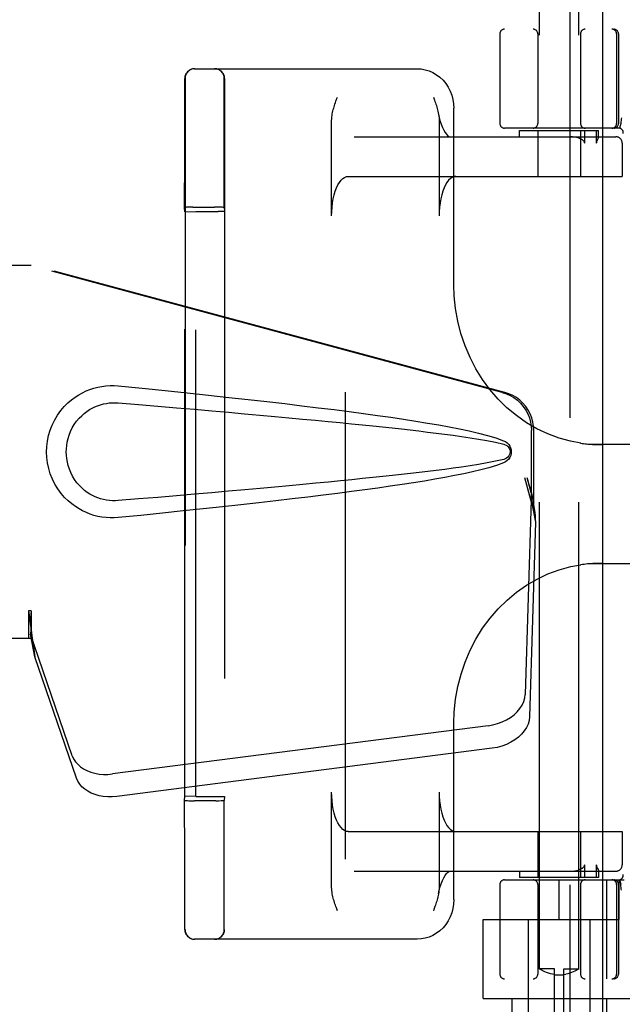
# Model space of a CAD drawing. Header units: inches. Extents: x 0 to 268, y 0 to 174.
# Tile 11 of 92: x 88.51 to 90.41, y 86.19 to 89.3. Entities that reach past the tile are written whole.
import ezdxf

# ---------------------------------------------------------------- set-up
doc = ezdxf.new("R2010")
doc.units = ezdxf.units.IN
doc.header["$LTSCALE"] = 14.749625
doc.header["$MEASUREMENT"] = 0
doc.linetypes.add('HIDDEN', pattern=[0.2, 0.1, -0.1])
doc.layers.add('DEFAULT_2', color=8, linetype='HIDDEN')
doc.layers.add('LEFTHAND_DOOR_ASSEMBLY', color=7, linetype='CONTINUOUS')

msp = doc.modelspace()

# ---------------------------------------------------------------- linework, layer by layer
at = {"layer": 'DEFAULT_2', "color": 8, "linetype": 'HIDDEN'}
for p, q in [((89.5397, 51.2521), (89.5397, 124.2941)), ((90.1522, 86.3041), (90.1522, 89.7541)), ((90.2772, 86.3041), (90.2772, 89.7541)), ((90.0272, 89.2581), (90.0272, 88.9756)), ((92.5372, 89.2731), (90.0422, 89.2731)), ((90.1472, 89.2581), (90.1472, 88.9756)), ((90.2822, 89.2581), (90.2822, 88.9756)), ((90.3965, 89.2581), (90.3965, 88.9756)), ((90.4022, 89.2581), (90.4022, 88.9756)), ((89.0622, 89.1481), (89.7658, 89.1481)), ((89.031, 89.0755), (89.0311, 89.1092)), ((89.032, 89.1171), (89.032, 86.4291)), ((89.156, 89.0754), (89.1561, 89.1092)), ((89.157, 89.1171), (89.157, 86.4291)), ((89.0309, 88.995), (89.031, 89.0755)), ((89.1559, 88.995), (89.156, 89.0754)), ((89.882, 88.4645), (89.882, 89.0231)), ((89.0309, 88.8663), (89.0309, 88.995)), ((89.1559, 88.8667), (89.1559, 88.995)), ((89.4956, 88.6831), (89.4956, 88.9846)), ((89.8356, 88.9846), (89.8356, 88.6831)), ((90.4094, 88.9747), (90.406, 88.9602)), ((90.4094, 88.9747), (90.4095, 88.9752)), ((90.4026, 88.9606), (90.0422, 88.9606)), ((90.0897, 88.9331), (90.0897, 88.9531)), ((90.0897, 88.9531), (90.3397, 88.9531)), ((90.1472, 88.9531), (90.1472, 88.8081)), ((90.2822, 88.9531), (90.2822, 88.8081)), ((90.2956, 88.9131), (90.2956, 88.9531)), ((90.3323, 88.9531), (90.3323, 88.9131)), ((90.3397, 88.9329), (90.3397, 88.9531)), ((89.5664, 88.9331), (90.3943, 88.9331)), ((90.3378, 88.9286), (90.336, 88.925)), ((90.3396, 88.9331), (90.3397, 88.933)), ((90.4141, 88.9131), (90.4141, 88.8081)), ((90.4143, 88.9131), (90.4143, 88.8081)), ((89.0308, 88.7101), (89.0309, 88.8663)), ((89.1558, 88.7101), (89.1559, 88.8667)), ((89.5483, 88.8081), (90.4143, 88.8081)), ((89.0316, 88.6962), (89.0308, 88.7101)), ((89.0316, 88.6962), (89.0665, 88.6975)), ((89.0316, 86.85), (89.0316, 88.6962)), ((89.0478, 88.7106), (89.0399, 88.7105)), ((89.0569, 88.7106), (89.0478, 88.7106)), ((89.0569, 88.7106), (89.1248, 88.7106)), ((89.0665, 86.8487), (89.0665, 88.6975)), ((89.0665, 88.6975), (89.1365, 88.6975)), ((89.1344, 88.7106), (89.1248, 88.7106)), ((89.1558, 88.7101), (89.1565, 88.6972)), ((89.1565, 88.6972), (89.1565, 86.8491)), ((90.7835, 87.9606), (90.3059, 87.9606)), ((90.3059, 87.5856), (90.7835, 87.5856)), ((89.882, 86.5231), (89.882, 87.0817)), ((89.4956, 86.5616), (89.4956, 86.8631)), ((89.8356, 86.8631), (89.8356, 86.5616)), ((89.0308, 86.8362), (89.0316, 86.85)), ((89.0665, 86.8487), (89.0316, 86.85)), ((89.0523, 86.8356), (89.0618, 86.8356)), ((89.1297, 86.8356), (89.0618, 86.8356)), ((89.0665, 86.8487), (89.1365, 86.8487)), ((89.1297, 86.8356), (89.1389, 86.8357)), ((89.1389, 86.8357), (89.1467, 86.8358)), ((89.1565, 86.8491), (89.1558, 86.8362)), ((89.5483, 86.7381), (90.4143, 86.7381)), ((90.1472, 86.7381), (90.1472, 86.5931)), ((90.2822, 86.7381), (90.2822, 86.5931)), ((90.4141, 86.7381), (90.4141, 86.6331)), ((90.4143, 86.7381), (90.4143, 86.6331)), ((90.2956, 86.5931), (90.2956, 86.6331)), ((90.3323, 86.6331), (90.3323, 86.5931)), ((89.5664, 86.6131), (90.3943, 86.6131)), ((90.0897, 86.6131), (90.0897, 86.5931)), ((90.3397, 86.6132), (90.3396, 86.6131)), ((90.3397, 86.6133), (90.3397, 86.5931)), ((90.0422, 86.5856), (90.4199, 86.5856)), ((90.3397, 86.5931), (90.0897, 86.5931)), ((90.2147, 86.4606), (90.2147, 86.5856)), ((90.3645, 86.5856), (90.3645, 86.2731)), ((90.4047, 86.4606), (90.4047, 86.5856)), ((90.406, 86.586), (90.4094, 86.5715)), ((90.4095, 86.571), (90.4094, 86.5715)), ((89.031, 86.5238), (89.0309, 86.5471)), ((89.156, 86.5235), (89.1559, 86.5468)), ((90.0272, 86.5706), (90.0272, 86.2881)), ((90.1472, 86.5706), (90.1472, 86.2881)), ((90.2822, 86.5706), (90.2822, 86.2881)), ((90.3965, 86.5706), (90.3965, 86.2881)), ((90.4022, 86.5706), (90.4022, 86.2881)), ((90.4115, 86.5527), (90.411, 86.5571)), ((89.031, 86.5027), (89.031, 86.5238)), ((89.156, 86.5026), (89.156, 86.5235)), ((89.9747, 86.2111), (89.9747, 86.4606)), ((89.9747, 86.4606), (90.4047, 86.4606)), ((90.1172, 86.4606), (90.1172, 86.0181)), ((90.3122, 86.4606), (90.3122, 86.0181)), ((89.0312, 86.431), (89.0311, 86.4439)), ((89.1562, 86.431), (89.1561, 86.4439)), ((89.7658, 86.3981), (89.0622, 86.3981)), ((90.1997, 86.3041), (90.1522, 86.3041)), ((90.1522, 86.3041), (90.1525, 86.3039)), ((90.1554, 86.3023), (90.1525, 86.3039)), ((90.158, 86.301), (90.1554, 86.3023)), ((90.1613, 86.2993), (90.158, 86.301)), ((90.1653, 86.2973), (90.1612, 86.2993)), ((90.17, 86.2952), (90.1652, 86.2974)), ((90.1753, 86.293), (90.1699, 86.2952)), ((90.181, 86.2909), (90.1752, 86.293)), ((90.1871, 86.289), (90.1809, 86.2909)), ((90.1997, 86.0541), (90.1997, 86.3041)), ((90.2297, 86.0541), (90.2297, 86.3041)), ((90.2297, 86.3041), (90.2772, 86.3041)), ((90.2484, 86.2909), (90.2423, 86.289)), ((90.2542, 86.293), (90.2484, 86.2909)), ((90.2595, 86.2952), (90.2541, 86.293)), ((90.2641, 86.2974), (90.2594, 86.2952)), ((90.2681, 86.2993), (90.2641, 86.2973)), ((90.2714, 86.301), (90.2681, 86.2993)), ((90.274, 86.3023), (90.2714, 86.301)), ((90.2768, 86.3039), (90.2739, 86.3023)), ((90.2768, 86.3039), (90.2772, 86.3041)), ((92.5372, 86.2731), (90.0422, 86.2731)), ((90.1933, 86.2874), (90.187, 86.289)), ((90.1997, 86.2862), (90.1933, 86.2874)), ((90.2297, 86.285), (90.1997, 86.285)), ((90.2297, 86.2862), (90.2361, 86.2874)), ((90.2424, 86.289), (90.2361, 86.2874)), ((89.9747, 86.2111), (90.4547, 86.2111)), ((90.0647, 86.2111), (90.0647, 86.0181)), ((90.3647, 86.2111), (90.3647, 86.0181))]:
    msp.add_line(p, q, dxfattribs=at)
for points in [[(89.7658, 89.1481), (89.7787, 89.1474), (89.7914, 89.1451), (89.8038, 89.1413), (89.8158, 89.136), (89.8272, 89.1293), (89.8379, 89.1212), (89.8476, 89.1119), (89.8564, 89.1015), (89.864, 89.09), (89.8704, 89.0777), (89.8754, 89.0647), (89.8791, 89.0511), (89.8813, 89.0372), (89.882, 89.0231)], [(89.0311, 89.1092), (89.0312, 89.1149), (89.0312, 89.1165), (89.0312, 89.1171)], [(89.1561, 89.1092), (89.1562, 89.1149), (89.1562, 89.1165), (89.1562, 89.1171)], [(89.4956, 88.9846), (89.4958, 88.9904), (89.4962, 88.9958), (89.4969, 89.0008), (89.4977, 89.0057), (89.4986, 89.0103), (89.4997, 89.0148), (89.5008, 89.0192), (89.502, 89.0236), (89.5033, 89.0279), (89.5047, 89.0323), (89.5061, 89.0366), (89.5076, 89.041), (89.5091, 89.0453)], [(89.5091, 89.0453), (89.5121, 89.0539), (89.5137, 89.0581)], [(89.8174, 89.0581), (89.8206, 89.0494), (89.8221, 89.045), (89.8237, 89.0406), (89.8252, 89.0362), (89.8266, 89.0318), (89.828, 89.0273), (89.8293, 89.0228), (89.8305, 89.0183), (89.8317, 89.0137), (89.8327, 89.0091)], [(89.8327, 89.0091), (89.8349, 88.998), (89.838, 88.9849), (89.8416, 88.9731), (89.8456, 88.9626), (89.8499, 88.9537), (89.8542, 88.9466), (89.8584, 88.941), (89.8622, 88.9371), (89.8656, 88.9346), (89.8683, 88.9334), (89.8702, 88.9331)], [(89.8336, 89.0046), (89.8344, 88.9996), (89.835, 88.9947), (89.8354, 88.9897), (89.8356, 88.9846)], [(90.4115, 88.9935), (90.411, 88.9892), (90.4105, 88.9847), (90.41, 88.98), (90.4095, 88.9752)], [(90.2837, 88.926), (90.2794, 88.928), (90.2746, 88.9297), (90.2694, 88.9311), (90.2637, 88.9321), (90.2574, 88.9328), (90.2507, 88.9331)], [(90.2956, 88.9131), (90.2954, 88.9145), (90.295, 88.9158), (90.2945, 88.917), (90.2937, 88.9182), (90.2928, 88.9192), (90.2919, 88.9203), (90.2908, 88.9213), (90.2896, 88.9222), (90.2883, 88.9232), (90.2868, 88.9242), (90.2853, 88.9251), (90.2837, 88.926)], [(90.336, 88.925), (90.3355, 88.924), (90.335, 88.923), (90.3345, 88.9219), (90.3341, 88.9209), (90.3336, 88.9197), (90.3332, 88.9185), (90.3329, 88.9173), (90.3326, 88.916), (90.3324, 88.9146), (90.3323, 88.9131)], [(90.3397, 88.933), (90.3396, 88.9327), (90.3395, 88.9322), (90.3392, 88.9316), (90.3389, 88.9309), (90.3386, 88.9302), (90.3382, 88.9294), (90.3378, 88.9286)], [(89.4956, 88.6831), (89.4959, 88.6972), (89.4969, 88.7109), (89.4985, 88.7244), (89.5008, 88.7374), (89.5036, 88.7496), (89.5071, 88.7611), (89.511, 88.7715), (89.5154, 88.7809), (89.5202, 88.789), (89.5254, 88.7957), (89.5309, 88.8011), (89.5365, 88.805), (89.5423, 88.8073), (89.5483, 88.8081)], [(89.8883, 88.8081), (89.8823, 88.8073), (89.8766, 88.805), (89.8709, 88.8011), (89.8654, 88.7957), (89.8602, 88.789), (89.8554, 88.7809), (89.851, 88.7715), (89.8471, 88.7611), (89.8436, 88.7496), (89.8408, 88.7374), (89.8385, 88.7244), (89.8369, 88.7109), (89.8359, 88.6972), (89.8356, 88.6831)], [(89.0399, 88.7105), (89.0368, 88.7104), (89.0342, 88.7103), (89.0323, 88.7102), (89.0312, 88.7102), (89.0308, 88.7101)], [(89.1558, 88.7101), (89.1554, 88.7102), (89.1543, 88.7102), (89.1524, 88.7103), (89.1499, 88.7104), (89.1467, 88.7105), (89.1431, 88.7105), (89.1344, 88.7106)], [(90.2829, 87.9652), (90.2511, 87.9712), (90.2146, 87.9812), (90.179, 87.9944), (90.1444, 88.0107), (90.1112, 88.03), (90.0795, 88.0522), (90.0496, 88.0771), (90.0217, 88.1046), (89.9959, 88.1344), (89.9725, 88.1664), (89.9515, 88.2003), (89.9331, 88.236), (89.9173, 88.2731), (89.9044, 88.3114), (89.8944, 88.3507), (89.8873, 88.3907), (89.8832, 88.4312), (89.882, 88.4646)], [(90.2828, 87.9652), (90.2873, 87.9646), (90.2919, 87.964), (90.2966, 87.9635), (90.3012, 87.963), (90.3059, 87.9625), (90.3107, 87.9621), (90.3154, 87.9618), (90.3202, 87.9615), (90.325, 87.9612), (90.3299, 87.961), (90.3348, 87.9608), (90.3397, 87.9607), (90.3447, 87.9606), (90.3496, 87.9606)], [(89.882, 87.0817), (89.8832, 87.1155), (89.8874, 87.156), (89.8945, 87.196), (89.9046, 87.2353), (89.9175, 87.2737), (89.9333, 87.3108), (89.9518, 87.3464), (89.9728, 87.3804), (89.9963, 87.4123), (90.0221, 87.4421), (90.0501, 87.4696), (90.08, 87.4944), (90.1116, 87.5166), (90.1448, 87.5358), (90.1794, 87.5521), (90.215, 87.5652), (90.2515, 87.5751), (90.2829, 87.581)], [(90.3496, 87.5856), (90.3438, 87.5856), (90.3381, 87.5855), (90.3323, 87.5853), (90.3267, 87.5851), (90.321, 87.5848), (90.3154, 87.5845), (90.3099, 87.5841), (90.3044, 87.5836), (90.2989, 87.583), (90.2935, 87.5824), (90.2881, 87.5817), (90.2828, 87.581)], [(89.5483, 86.7381), (89.5423, 86.7389), (89.5365, 86.7413), (89.5309, 86.7451), (89.5254, 86.7505), (89.5202, 86.7573), (89.5154, 86.7654), (89.511, 86.7747), (89.5071, 86.7852), (89.5036, 86.7966), (89.5008, 86.8089), (89.4985, 86.8218), (89.4969, 86.8353), (89.4959, 86.849), (89.4956, 86.8631)], [(89.8356, 86.8631), (89.8359, 86.849), (89.8369, 86.8353), (89.8385, 86.8218), (89.8408, 86.8089), (89.8436, 86.7966), (89.8471, 86.7852), (89.851, 86.7747), (89.8554, 86.7654), (89.8602, 86.7573), (89.8654, 86.7505), (89.8709, 86.7451), (89.8766, 86.7413), (89.8823, 86.7389), (89.8883, 86.7381)], [(89.0308, 86.7596), (89.0308, 86.7965), (89.0308, 86.816), (89.0308, 86.8362)], [(89.0308, 86.8362), (89.0312, 86.8361), (89.0323, 86.836), (89.0342, 86.8359), (89.0367, 86.8358), (89.0399, 86.8358), (89.0436, 86.8357), (89.0523, 86.8356)], [(89.1467, 86.8358), (89.1499, 86.8358), (89.1524, 86.8359), (89.1543, 86.836), (89.1554, 86.8361), (89.1558, 86.8362)], [(89.1558, 86.7588), (89.1558, 86.796), (89.1558, 86.8157), (89.1558, 86.8362)], [(89.0309, 86.6911), (89.0309, 86.7245), (89.0309, 86.7418), (89.0308, 86.7596)], [(89.1559, 86.6902), (89.1559, 86.7236), (89.1559, 86.7409), (89.1558, 86.7588)], [(89.0309, 86.6288), (89.0309, 86.6593), (89.0309, 86.675), (89.0309, 86.6911)], [(89.1559, 86.6282), (89.1559, 86.6585), (89.1559, 86.6742), (89.1559, 86.6902)], [(90.2837, 86.6203), (90.2853, 86.6212), (90.2868, 86.6221), (90.2882, 86.623), (90.2895, 86.6239), (90.2907, 86.6249), (90.2918, 86.6259), (90.2928, 86.627), (90.2937, 86.6281), (90.2945, 86.6293), (90.2951, 86.6305), (90.2954, 86.6318), (90.2956, 86.6331)], [(90.3323, 86.6331), (90.3324, 86.6317), (90.3326, 86.6304), (90.3328, 86.6292), (90.3331, 86.628), (90.3335, 86.627), (90.3339, 86.6259), (90.3343, 86.6249), (90.3347, 86.624), (90.3351, 86.623), (90.3356, 86.6221), (90.336, 86.6212), (90.3377, 86.6179)], [(89.0309, 86.5859), (89.0309, 86.6141), (89.0309, 86.6288)], [(89.1559, 86.5854), (89.1559, 86.6135), (89.1559, 86.6282)], [(89.8336, 86.5416), (89.8349, 86.5482), (89.838, 86.5613), (89.8416, 86.5732), (89.8456, 86.5836), (89.8499, 86.5925), (89.8542, 86.5997), (89.8584, 86.6052), (89.8622, 86.6092), (89.8656, 86.6116), (89.8683, 86.6128), (89.8702, 86.6131)], [(90.2507, 86.6131), (90.2574, 86.6134), (90.2637, 86.6141), (90.2694, 86.6152), (90.2747, 86.6166), (90.2794, 86.6183), (90.2837, 86.6203)], [(90.3377, 86.6179), (90.3381, 86.6171), (90.3385, 86.6164), (90.3388, 86.6157), (90.3391, 86.615), (90.3393, 86.6144), (90.3395, 86.6139), (90.3396, 86.6135), (90.3397, 86.6132)], [(89.0309, 86.5471), (89.0309, 86.5725), (89.0309, 86.5859)], [(89.1559, 86.5468), (89.1559, 86.5721), (89.1559, 86.5854)], [(90.411, 86.5571), (90.4105, 86.5616), (90.41, 86.5662), (90.4095, 86.571)], [(89.5137, 86.4881), (89.5105, 86.4969), (89.509, 86.5013), (89.5074, 86.5057), (89.506, 86.5101), (89.5045, 86.5145), (89.5031, 86.5189), (89.5018, 86.5234), (89.5006, 86.5279), (89.4994, 86.5325), (89.4984, 86.5372), (89.4975, 86.5419), (89.4967, 86.5467), (89.4961, 86.5516), (89.4957, 86.5565), (89.4956, 86.5616)], [(89.8336, 86.5416), (89.8334, 86.5406), (89.8325, 86.536), (89.8314, 86.5315), (89.8303, 86.527), (89.8291, 86.5227), (89.8278, 86.5183), (89.8264, 86.5139), (89.825, 86.5096), (89.8235, 86.5053), (89.822, 86.501)], [(89.8356, 86.5616), (89.8353, 86.5559), (89.8349, 86.5505), (89.8342, 86.5454), (89.8336, 86.5416)], [(89.882, 86.5231), (89.8813, 86.509), (89.8791, 86.495), (89.8754, 86.4815), (89.8704, 86.4685), (89.864, 86.4561), (89.8564, 86.4447), (89.8476, 86.4343), (89.8379, 86.425), (89.8272, 86.417), (89.8159, 86.4103), (89.8039, 86.405), (89.7914, 86.4012), (89.7787, 86.3989), (89.7658, 86.3981)], [(89.0311, 86.4439), (89.031, 86.4931), (89.031, 86.5027)], [(89.1561, 86.4439), (89.156, 86.493), (89.156, 86.5026)], [(89.822, 86.501), (89.819, 86.4924), (89.8174, 86.4881)], [(89.0312, 86.4291), (89.0312, 86.4296), (89.0312, 86.431)], [(89.1562, 86.4291), (89.1562, 86.4296), (89.1562, 86.431)]]:
    msp.add_lwpolyline(points, dxfattribs=at)
for centre, radius, start, end in [((90.0422, 89.2581), 0.015, 90, 180), ((90.1322, 89.2581), 0.015, 0, 90), ((90.2972, 89.2581), 0.015, 90, 180), ((90.3815, 89.2581), 0.015, 0, 90), ((90.3872, 89.2581), 0.015, 0, 90), ((89.0622, 89.1171), 0.031, 90, 180), ((89.063, 89.1171), 0.031, 90, 180), ((89.1252, 89.1171), 0.031, 0, 90), ((89.126, 89.1171), 0.031, 0, 90), ((90.0422, 88.9756), 0.015, 180, 270), ((90.1322, 88.9756), 0.015, 270, 360), ((90.2972, 88.9756), 0.015, 180, 270), ((90.3815, 88.9756), 0.015, 270, 360), ((90.3872, 88.9756), 0.015, 270, 360), ((90.4026, 88.9456), 0.015, 353.0043, 90), ((90.3941, 88.9131), 0.02, 0, 90), ((90.3943, 88.9131), 0.02, 0, 90), ((90.3941, 86.6331), 0.02, 270, 360), ((90.3943, 86.6331), 0.02, 270, 360), ((90.4026, 86.6006), 0.015, 270, 6.9957), ((90.0422, 86.5706), 0.015, 90, 180), ((90.1322, 86.5706), 0.015, 0, 90), ((90.2972, 86.5706), 0.015, 90, 180), ((90.3815, 86.5706), 0.015, 0, 90), ((90.3872, 86.5706), 0.015, 0, 90), ((89.0622, 86.4291), 0.031, 180, 270), ((89.063, 86.4291), 0.031, 180, 270), ((89.1252, 86.4291), 0.031, 270, 360), ((89.126, 86.4291), 0.031, 270, 360), ((90.0422, 86.2881), 0.015, 180, 270), ((90.1322, 86.2881), 0.015, 270, 360), ((90.2972, 86.2881), 0.015, 180, 270), ((90.3815, 86.2881), 0.015, 270, 360), ((90.3872, 86.2881), 0.015, 270, 360)]:
    msp.add_arc(centre, radius, start, end, dxfattribs=at)
for centre, start_param, end_param in [((89.1365, 88.6972), 0.000895, 1.571692), ((89.1365, 86.8491), -1.571692, -0.000895)]:
    msp.add_ellipse(centre, major_axis=(0.02, 0), ratio=0.017455, start_param=start_param, end_param=end_param, dxfattribs=at)
at = {"layer": 'LEFTHAND_DOOR_ASSEMBLY', "color": 8, "linetype": 'HIDDEN'}
for p, q in [((90.2482, 124.9191), (90.2482, 50.6271)), ((88.2242, 88.5281), (88.5451, 88.5281)), ((90.0349, 88.1258), (88.5375, 88.5281)), ((90.0426, 88.1258), (88.5451, 88.5281)), ((90.1273, 87.7753), (90.1273, 88.0051)), ((90.135, 87.7753), (90.135, 88.0051)), ((90.1055, 87.8569), (90.1273, 87.7753)), ((90.1131, 87.8569), (90.135, 87.7753)), ((90.1265, 87.7867), (90.1074, 87.1716)), ((90.1265, 87.7867), (90.1401, 87.7157)), ((90.1289, 87.8028), (90.1375, 87.7466)), ((90.135, 87.7753), (90.1273, 87.7753)), ((90.1375, 87.7466), (90.1385, 87.7358)), ((90.1385, 87.7358), (90.1393, 87.7255)), ((90.1393, 87.7255), (90.1401, 87.7157)), ((90.1401, 87.7157), (90.121, 87.1006)), ((88.5375, 87.4356), (88.5375, 87.3481)), ((88.5451, 87.4356), (88.5375, 87.4356)), ((88.5451, 87.4356), (88.5451, 87.3481)), ((88.6756, 86.9776), (88.5437, 87.3614)), ((88.5573, 87.2904), (88.5437, 87.3614)), ((88.5451, 87.3481), (88.2242, 87.3481)), ((88.553, 87.3208), (88.5573, 87.2904)), ((88.6892, 86.9066), (88.5573, 87.2904)), ((89.9899, 87.0725), (88.8025, 86.9201)), ((90.0035, 87.0015), (88.816, 86.849))]:
    msp.add_line(p, q, dxfattribs=at)
at = {"layer": 'LEFTHAND_DOOR_ASSEMBLY', "color": 3, "linetype": 'Continuous'}
msp.add_line((90.3522, 124.9191), (90.3522, 50.6271), dxfattribs=at)
at = {"layer": 'LEFTHAND_DOOR_ASSEMBLY', "color": 8, "linetype": 'HIDDEN'}
for points in [[(88.8211, 87.7301), (88.8082, 87.7293), (88.7953, 87.7292), (88.7824, 87.73), (88.7695, 87.7315), (88.7568, 87.734), (88.7442, 87.7371), (88.732, 87.7411), (88.7201, 87.7458), (88.7084, 87.7512), (88.6969, 87.7575), (88.6854, 87.7648), (88.6741, 87.7731), (88.6627, 87.7828), (88.6515, 87.7938), (88.6405, 87.8065), (88.6301, 87.8206), (88.6209, 87.8358), (88.6128, 87.8519), (88.6062, 87.8685), (88.6011, 87.8856), (88.5975, 87.9027), (88.5953, 87.92), (88.5945, 87.9373), (88.5951, 87.9546), (88.5972, 87.9718), (88.6007, 87.989), (88.6056, 88.006), (88.6121, 88.0226), (88.62, 88.0388), (88.6291, 88.0542), (88.6394, 88.0684), (88.6504, 88.0813), (88.6616, 88.0925), (88.673, 88.1023), (88.6844, 88.1108), (88.6959, 88.1182), (88.7075, 88.1246), (88.7193, 88.1301), (88.7313, 88.1349), (88.7436, 88.1389), (88.7563, 88.1422), (88.7691, 88.1446), (88.7821, 88.1462)], [(88.7821, 88.1462), (88.7951, 88.147), (88.8081, 88.147), (88.8211, 88.1461)], [(88.8211, 88.1461), (88.8967, 88.1386), (88.9693, 88.1312), (89.039, 88.124), (89.1059, 88.1169), (89.17, 88.11), (89.2315, 88.1033), (89.2905, 88.0966), (89.3471, 88.0901), (89.4013, 88.0837), (89.4533, 88.0774), (89.5031, 88.0712), (89.5509, 88.0651), (89.5967, 88.059), (89.6406, 88.0529), (89.6827, 88.0469), (89.723, 88.0409), (89.7616, 88.0349), (89.7985, 88.0289), (89.8339, 88.0228), (89.8676, 88.0166), (89.8999, 88.0103), (89.9308, 88.0037), (89.9602, 87.997), (89.9881, 87.9897), (90.0145, 87.9817), (90.0393, 87.9731)], [(90.0349, 88.1258), (90.0479, 88.1215), (90.0602, 88.1159), (90.0719, 88.109), (90.0828, 88.1008), (90.0927, 88.0915), (90.1015, 88.0811), (90.1092, 88.0699), (90.1156, 88.0579), (90.1207, 88.0452), (90.1243, 88.0321), (90.1265, 88.0187), (90.1273, 88.0051)], [(90.135, 88.0051), (90.1342, 88.0187), (90.132, 88.0321), (90.1283, 88.0452), (90.1233, 88.0579), (90.1169, 88.0699), (90.1092, 88.0811), (90.1003, 88.0915), (90.0904, 88.1008), (90.0796, 88.109), (90.0679, 88.1159), (90.0556, 88.1215), (90.0426, 88.1258)], [(88.8211, 87.7836), (88.8117, 87.7831), (88.8024, 87.7832), (88.793, 87.7839), (88.7836, 87.7852), (88.7743, 87.7871), (88.7652, 87.7895), (88.7564, 87.7924), (88.7477, 87.796), (88.7393, 87.8), (88.731, 87.8046), (88.7228, 87.8099), (88.7146, 87.816), (88.7065, 87.823), (88.6984, 87.831), (88.6905, 87.8402), (88.6831, 87.8503), (88.6765, 87.8611), (88.6708, 87.8724), (88.6663, 87.8836), (88.6627, 87.8948), (88.66, 87.9057), (88.6582, 87.9165), (88.6571, 87.927), (88.6567, 87.9373), (88.657, 87.9477), (88.658, 87.9581), (88.6597, 87.9688), (88.6622, 87.9797), (88.6656, 87.9908), (88.67, 88.0021), (88.6756, 88.0133), (88.682, 88.0243), (88.6894, 88.0345), (88.6972, 88.0439), (88.7053, 88.0521), (88.7135, 88.0593), (88.7218, 88.0656), (88.7301, 88.0711), (88.7385, 88.0758), (88.7471, 88.08), (88.7558, 88.0836), (88.7647, 88.0866), (88.7739, 88.0891), (88.7833, 88.091), (88.7927, 88.0923), (88.8022, 88.093), (88.8116, 88.0931), (88.8211, 88.0926)], [(88.8211, 88.0926), (88.8845, 88.0873), (88.9457, 88.0821), (89.0047, 88.0771), (89.0616, 88.0722), (89.1165, 88.0674), (89.1692, 88.0628), (89.22, 88.0583), (89.2688, 88.0539), (89.3157, 88.0497), (89.3607, 88.0456), (89.4038, 88.0415), (89.445, 88.0376), (89.4845, 88.0338), (89.5222, 88.0302), (89.5582, 88.0266), (89.5926, 88.0231), (89.6253, 88.0198), (89.6566, 88.0165), (89.6868, 88.0132), (89.7159, 88.0101), (89.7441, 88.0069), (89.7717, 88.0037), (89.7989, 88.0005), (89.8258, 87.9972), (89.8526, 87.9937), (89.8794, 87.9902), (89.9062, 87.9864), (89.933, 87.9825), (89.9598, 87.9782), (89.9865, 87.9736), (90.0131, 87.9682), (90.0395, 87.9623)], [(90.0393, 87.9731), (90.0454, 87.97), (90.0506, 87.9661), (90.0552, 87.9614), (90.0588, 87.9562), (90.0615, 87.9505), (90.0631, 87.9446), (90.0636, 87.9383), (90.0631, 87.9321), (90.0616, 87.9261), (90.059, 87.9204), (90.0553, 87.915), (90.0508, 87.9102), (90.0454, 87.9063), (90.0393, 87.9031)], [(90.0395, 87.9623), (90.0446, 87.9604), (90.049, 87.9579), (90.0528, 87.9547), (90.0559, 87.951), (90.0581, 87.9469), (90.0595, 87.9426), (90.0599, 87.9379), (90.0594, 87.9333), (90.058, 87.929), (90.0557, 87.925), (90.0526, 87.9213), (90.0488, 87.9182), (90.0445, 87.9158), (90.0395, 87.914)], [(90.0395, 87.914), (90.0131, 87.908), (89.9867, 87.9027), (89.96, 87.898), (89.9333, 87.8938), (89.9065, 87.8898), (89.8797, 87.8861), (89.853, 87.8825), (89.8262, 87.8791), (89.7994, 87.8758), (89.7723, 87.8726), (89.7448, 87.8694), (89.7166, 87.8663), (89.6875, 87.8631), (89.6574, 87.8599), (89.6261, 87.8566), (89.5934, 87.8532), (89.5591, 87.8497), (89.5231, 87.8462), (89.4854, 87.8425), (89.4459, 87.8387), (89.4046, 87.8348), (89.3614, 87.8308), (89.3164, 87.8266), (89.2695, 87.8224), (89.2207, 87.818), (89.1698, 87.8135), (89.117, 87.8088), (89.0621, 87.8041), (89.005, 87.7992), (88.9459, 87.7941), (88.8846, 87.7889), (88.8211, 87.7836)], [(90.0393, 87.9031), (90.0167, 87.8952), (89.9927, 87.8878), (89.9674, 87.8811), (89.9408, 87.8748), (89.913, 87.8687), (89.8839, 87.8628), (89.8535, 87.857), (89.8217, 87.8513), (89.7886, 87.8457), (89.7541, 87.8401), (89.7181, 87.8346), (89.6806, 87.829), (89.6415, 87.8234), (89.6008, 87.8178), (89.5584, 87.8122), (89.5143, 87.8065), (89.4683, 87.8007), (89.4205, 87.7948), (89.3707, 87.7889), (89.3189, 87.7829), (89.265, 87.7767), (89.2089, 87.7705), (89.1505, 87.7641), (89.0897, 87.7576), (89.0264, 87.751), (88.9606, 87.7442), (88.8922, 87.7372), (88.8211, 87.7301)], [(90.1055, 87.8569), (90.1108, 87.8373), (90.1161, 87.8181), (90.1215, 87.7992), (90.127, 87.7809), (90.1323, 87.7633), (90.1375, 87.7466)], [(90.1131, 87.8569), (90.1158, 87.8473), (90.1184, 87.8379), (90.121, 87.8286), (90.1237, 87.8196), (90.1263, 87.811), (90.1289, 87.8028)], [(90.1289, 87.8028), (90.1285, 87.8), (90.1281, 87.7972), (90.1278, 87.7945), (90.1274, 87.7918), (90.127, 87.7892), (90.1265, 87.7867)], [(88.5375, 87.4356), (88.54, 87.4154), (88.5426, 87.3953), (88.5453, 87.3757), (88.5479, 87.3566), (88.553, 87.3208)], [(88.5451, 87.4356), (88.545, 87.4253), (88.5447, 87.3954)], [(88.5447, 87.3954), (88.5445, 87.386), (88.5444, 87.3771)], [(88.5519, 87.3286), (88.5504, 87.3396), (88.5482, 87.3569), (88.5466, 87.3729), (88.5454, 87.3874), (88.5449, 87.4002), (88.5448, 87.4079)], [(88.5444, 87.3771), (88.5442, 87.3716), (88.5441, 87.369), (88.544, 87.3664), (88.5439, 87.3639), (88.5437, 87.3614)], [(89.9899, 87.0725), (90.0054, 87.0753), (90.0203, 87.0793), (90.0347, 87.0846), (90.0483, 87.0911), (90.061, 87.0987), (90.0724, 87.1074), (90.0824, 87.1169), (90.091, 87.127), (90.0978, 87.1378), (90.1029, 87.1489), (90.1061, 87.1602), (90.1074, 87.1716)], [(90.121, 87.1006), (90.1196, 87.0891), (90.1164, 87.0779), (90.1114, 87.0667), (90.1045, 87.056), (90.096, 87.0458), (90.086, 87.0363), (90.0745, 87.0277), (90.0619, 87.0201), (90.0482, 87.0135), (90.0338, 87.0082), (90.0189, 87.0042), (90.0035, 87.0015)], [(88.6756, 86.9776), (88.6798, 86.968), (88.6855, 86.959), (88.6927, 86.9506), (88.7013, 86.943), (88.7111, 86.9363), (88.722, 86.9306), (88.734, 86.9259), (88.7467, 86.9224), (88.7601, 86.92), (88.774, 86.9188), (88.7881, 86.9188), (88.8025, 86.9201)], [(88.816, 86.849), (88.8016, 86.8478), (88.7876, 86.8478), (88.7737, 86.849), (88.7603, 86.8513), (88.7475, 86.8549), (88.7356, 86.8596), (88.7246, 86.8653), (88.7148, 86.872), (88.7063, 86.8796), (88.6991, 86.8879), (88.6934, 86.8969), (88.6892, 86.9066)]]:
    msp.add_lwpolyline(points, dxfattribs=at)

doc.saveas('drawing.dxf')
